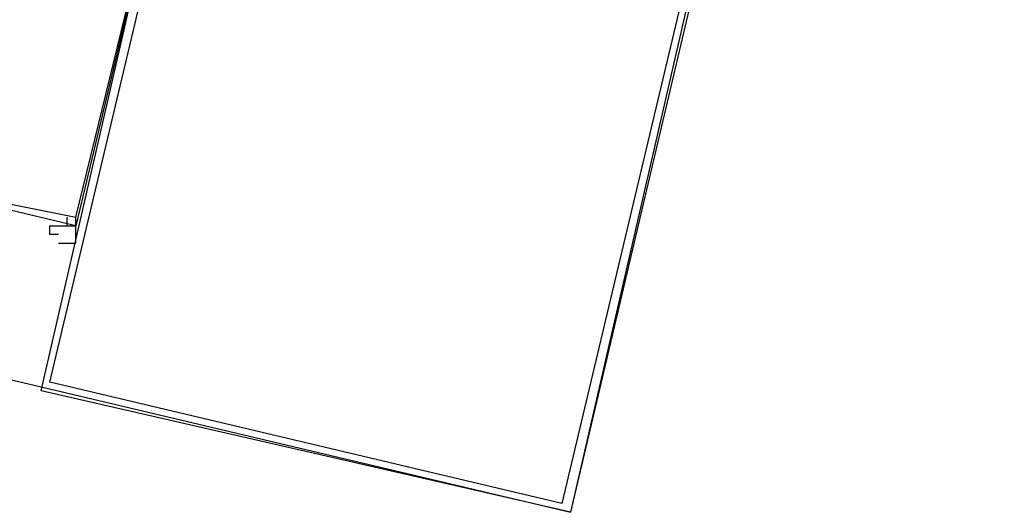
# Model space of a CAD drawing. Header units: feet. Extents: x -79 to 198, y -22 to 181.
# Tile 80 of 256: x 104.807 to 106.32, y 25.578 to 26.334. Entities that reach past the tile are written whole.
import ezdxf

# ---------------------------------------------------------------- set-up
doc = ezdxf.new("R2010")
doc.units = ezdxf.units.FT
doc.layers.add('A-LINEA', color=7, linetype='CONTINUOUS')

msp = doc.modelspace()

# ---------------------------------------------------------------- linework, layer by layer
at = {"layer": 'A-LINEA'}
for p, q in [((109.1333, 40.3378), (105.6533, 25.5778)), ((93.8267, 28.3778), (105.6533, 25.5778)), ((104.88, 26.0178), (104.88, 26.0178)), ((104.8667, 25.9911), (104.8667, 25.9911))]:
    msp.add_line(p, q, dxfattribs=at)
for points in [[(105.0267, 26.5778), (104.8933, 26.0178), (104.6133, 26.0844), (104.7467, 26.6444), (105.0267, 26.5778), (104.76, 26.6311), (104.6267, 26.0844), (104.8933, 26.0311), (105.0267, 26.5778)], [(105.0267, 26.5778), (105.84, 26.3911), (105.6533, 25.5778), (104.84, 25.7644), (105.0267, 26.5778)], [(105.04, 26.5644), (105.8267, 26.3778), (105.64, 25.5911), (104.8533, 25.7778), (105.04, 26.5644)], [(104.8667, 26.0044), (104.8533, 26.0044), (104.8533, 26.0044), (104.8533, 26.0178), (104.8533, 26.0178), (104.88, 26.0178), (104.88, 26.0178), (104.88, 26.0178), (104.88, 26.0178), (104.88, 26.0311), (104.88, 26.0311)], [(104.8667, 25.9911), (104.88, 25.9911), (104.88, 25.9911), (104.8933, 25.9911), (104.8933, 25.9911), (104.8933, 25.9911), (104.8933, 26.0178), (104.8933, 26.0178), (104.8933, 26.0178), (104.8933, 26.0178), (104.8933, 26.0178), (104.8933, 26.0178), (104.8933, 26.0178), (104.8933, 26.0311)], [(104.88, 26.0178), (104.88, 26.0178), (104.88, 26.0178), (104.88, 26.0178), (104.8933, 26.0178)]]:
    msp.add_lwpolyline(points, dxfattribs=at)

doc.saveas('drawing.dxf')
